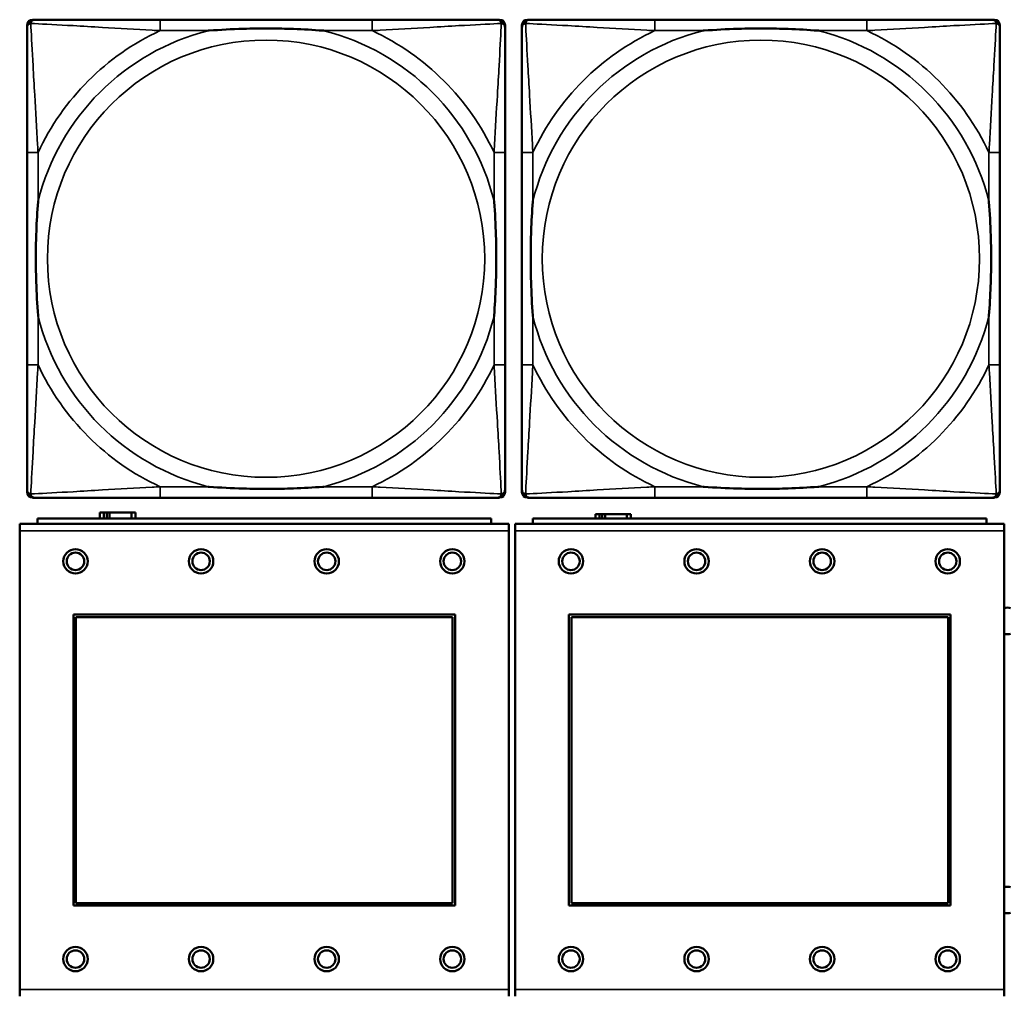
# Model space of a CAD drawing. Header units: inches. Extents: x 1.9 to 64.4, y 1.6 to 69.2.
# Tile 89 of 256: x 29.5 to 30.9, y 51.6 to 53. Entities that reach past the tile are written whole.
import ezdxf

# ---------------------------------------------------------------- set-up
doc = ezdxf.new("R2010")
doc.units = ezdxf.units.IN
doc.header["$MEASUREMENT"] = 0
doc.layers.add('Visible (ANSI)', color=7, linetype='Continuous', lineweight=50)
doc.layers.add('Visible Narrow (ANSI)', color=7, linetype='Continuous', lineweight=35)

msp = doc.modelspace()

# ---------------------------------------------------------------- linework, layer by layer
at = {"layer": 'Visible (ANSI)'}
for p, q in [((29.556, 53.026), (29.56, 53.026)), ((30.0427, 53.026), (29.7387, 53.026)), ((30.2214, 53.026), (30.2253, 53.026)), ((30.2652, 53.026), (30.2691, 53.026)), ((30.7518, 53.026), (30.4478, 53.026)), ((30.9305, 53.026), (30.9344, 53.026)), ((29.5482, 52.3489), (29.5482, 53.0181)), ((30.2332, 53.0181), (30.2332, 53.0142)), ((30.2573, 52.3489), (30.2573, 53.0181)), ((30.9423, 53.0181), (30.9423, 53.0142)), ((29.5482, 52.8355), (29.5482, 52.5315)), ((30.2332, 52.5315), (30.2332, 52.8355)), ((30.2573, 52.8355), (30.2573, 52.5315)), ((30.9423, 52.5315), (30.9423, 52.8355)), ((30.2332, 52.3528), (30.2332, 52.3489)), ((30.9423, 52.3528), (30.9423, 52.3489)), ((30.2253, 52.341), (29.556, 52.341)), ((29.7387, 52.341), (30.0427, 52.341)), ((30.9344, 52.341), (30.2652, 52.341)), ((30.4478, 52.341), (30.7518, 52.341)), ((30.2131, 52.3114), (29.5631, 52.3114)), ((29.5631, 52.3034), (29.5631, 52.3114)), ((29.6584, 52.3196), (29.6526, 52.3196)), ((29.6526, 52.3196), (29.6526, 52.3114)), ((29.6584, 52.3196), (29.6624, 52.3196)), ((29.6584, 52.3114), (29.6584, 52.3196)), ((29.6624, 52.3114), (29.6624, 52.3196)), ((29.6624, 52.3196), (29.6665, 52.3196)), ((29.6665, 52.3196), (29.6665, 52.3114)), ((29.6665, 52.3196), (29.6977, 52.3196)), ((29.6977, 52.3196), (29.6977, 52.3114)), ((29.7036, 52.3196), (29.6977, 52.3196)), ((29.7036, 52.3114), (29.7036, 52.3196)), ((30.2131, 52.3114), (30.2131, 52.3034)), ((30.9231, 52.3114), (30.2731, 52.3114)), ((30.2731, 52.3034), (30.2731, 52.3114)), ((30.3684, 52.3176), (30.3626, 52.3176)), ((30.3626, 52.3176), (30.3626, 52.3114)), ((30.3684, 52.3176), (30.3724, 52.3176)), ((30.3684, 52.3114), (30.3684, 52.3176)), ((30.3724, 52.3114), (30.3724, 52.3176)), ((30.3724, 52.3176), (30.3765, 52.3176)), ((30.3765, 52.3176), (30.3765, 52.3114)), ((30.3765, 52.3176), (30.4077, 52.3176)), ((30.4077, 52.3176), (30.4077, 52.3114)), ((30.4136, 52.3176), (30.4077, 52.3176)), ((30.4136, 52.3114), (30.4136, 52.3176)), ((30.9231, 52.3114), (30.9231, 52.3034)), ((30.2386, 52.3034), (29.5376, 52.3034)), ((29.5376, 52.2934), (29.5376, 52.3034)), ((29.5376, 52.2934), (29.5376, 51.6364)), ((30.2386, 52.3034), (30.2386, 52.2934)), ((30.2386, 51.6364), (30.2386, 52.2934)), ((30.9486, 52.3034), (30.2476, 52.3034)), ((30.2476, 52.2934), (30.2476, 52.3034)), ((30.2476, 52.2934), (30.2476, 51.6364)), ((30.9486, 52.3034), (30.9486, 52.2934)), ((30.9486, 51.6364), (30.9486, 52.2934)), ((29.6146, 51.7564), (29.6146, 52.1734)), ((29.6146, 52.1734), (30.1616, 52.1734)), ((29.6182, 52.1698), (30.158, 52.1698)), ((29.6182, 51.76), (29.6182, 52.1698)), ((30.158, 52.1698), (30.158, 51.76)), ((30.1616, 52.1734), (30.1616, 51.7564)), ((30.3246, 51.7564), (30.3246, 52.1734)), ((30.3246, 52.1734), (30.8716, 52.1734)), ((30.3282, 52.1698), (30.868, 52.1698)), ((30.3282, 51.76), (30.3282, 52.1698)), ((30.868, 52.1698), (30.868, 51.76)), ((30.8716, 52.1734), (30.8716, 51.7564)), ((30.1616, 51.7564), (29.6146, 51.7564)), ((30.158, 51.76), (29.6182, 51.76)), ((30.8716, 51.7564), (30.3246, 51.7564)), ((30.868, 51.76), (30.3282, 51.76)), ((29.5376, 51.6264), (29.5376, 51.6364)), ((30.2386, 51.6364), (30.2386, 51.6264)), ((30.2476, 51.6264), (30.2476, 51.6364)), ((30.9486, 51.6364), (30.9486, 51.6264))]:
    msp.add_line(p, q, dxfattribs=at)
for centre, radius in [((29.6176, 52.2498), 0.0175), ((29.7976, 52.2498), 0.0175), ((29.9776, 52.2498), 0.0175), ((30.1576, 52.2498), 0.0175), ((30.3276, 52.2498), 0.0175), ((30.5076, 52.2498), 0.0175), ((30.6876, 52.2498), 0.0175), ((30.8676, 52.2498), 0.0175), ((29.6176, 52.2498), 0.0125), ((29.7976, 52.2498), 0.0125), ((29.9776, 52.2498), 0.0125), ((30.1576, 52.2498), 0.0125), ((30.3276, 52.2498), 0.0125), ((30.5076, 52.2498), 0.0125), ((30.6876, 52.2498), 0.0125), ((30.8676, 52.2498), 0.0125), ((29.6176, 51.6798), 0.0175), ((29.6176, 51.6798), 0.0125), ((29.7976, 51.6798), 0.0175), ((29.7976, 51.6798), 0.0125), ((29.9776, 51.6798), 0.0175), ((29.9776, 51.6798), 0.0125), ((30.1576, 51.6798), 0.0175), ((30.1576, 51.6798), 0.0125), ((30.3276, 51.6798), 0.0175), ((30.3276, 51.6798), 0.0125), ((30.5076, 51.6798), 0.0175), ((30.5076, 51.6798), 0.0125), ((30.6876, 51.6798), 0.0175), ((30.6876, 51.6798), 0.0125), ((30.8676, 51.6798), 0.0175), ((30.8676, 51.6798), 0.0125)]:
    msp.add_circle(centre, radius, dxfattribs=at)
for centre, radius, start, end in [((29.556, 53.0181), 0.00787, 90, 180), ((29.56, 53.0142), 0.0118, 90, 180), ((30.2214, 53.0142), 0.0118, 0, 90), ((30.2253, 53.0181), 0.00787, 0, 90), ((30.2652, 53.0181), 0.00787, 90, 180), ((30.2691, 53.0142), 0.0118, 90, 180), ((30.9305, 53.0142), 0.0118, 0, 90), ((30.9344, 53.0181), 0.00787, 0, 90), ((29.56, 52.3528), 0.0118, 180, 270), ((29.556, 52.3489), 0.00787, 180, 270), ((30.2214, 52.3528), 0.0118, 270, 360), ((30.2253, 52.3489), 0.00787, 270, 0), ((30.2691, 52.3528), 0.0118, 180, 270), ((30.2652, 52.3489), 0.00787, 180, 270), ((30.9305, 52.3528), 0.0118, 270, 360), ((30.9344, 52.3489), 0.00787, 270, 0), ((30.9533, 52.1644), 0.019, 76.7339, 104.1352), ((30.9533, 52.1644), 0.019, 255.8648, 283.2661), ((30.9533, 51.7644), 0.019, 76.7339, 104.1352), ((30.9533, 51.7644), 0.019, 255.8648, 283.2661)]:
    msp.add_arc(centre, radius, start, end, dxfattribs=at)
for points, knots in [([(29.7387, 53.026), (29.7352, 53.026), (29.7316, 53.026), (29.728, 53.026), (29.6948, 53.026), (29.6611, 53.026), (29.6302, 53.026), (29.6033, 53.026), (29.5777, 53.026), (29.5643, 53.026), (29.5627, 53.026), (29.5612, 53.026), (29.56, 53.026)], [0, 0, 0, 0, 0.0272471, 0.0272471, 0.0272471, 0.2790553, 0.2790553, 0.2790553, 0.4988354, 0.4988354, 0.4988354, 0.5252205, 0.5252205, 0.5252205, 0.5252205]), ([(30.2214, 53.026), (30.2065, 53.026), (30.1649, 53.026), (30.1243, 53.026), (30.0977, 53.026), (30.0699, 53.026), (30.0427, 53.026)], [-0.5252205, -0.5252205, -0.5252205, -0.5252205, -0.20743, -0.20743, -0.20743, 0, 0, 0, 0]), ([(30.4478, 53.026), (30.4443, 53.026), (30.4407, 53.026), (30.4371, 53.026), (30.4039, 53.026), (30.3702, 53.026), (30.3393, 53.026), (30.3124, 53.026), (30.2868, 53.026), (30.2734, 53.026), (30.2718, 53.026), (30.2703, 53.026), (30.2691, 53.026)], [0, 0, 0, 0, 0.0272471, 0.0272471, 0.0272471, 0.2790553, 0.2790553, 0.2790553, 0.4988354, 0.4988354, 0.4988354, 0.5252205, 0.5252205, 0.5252205, 0.5252205]), ([(30.9305, 53.026), (30.9156, 53.026), (30.874, 53.026), (30.8334, 53.026), (30.8068, 53.026), (30.779, 53.026), (30.7518, 53.026)], [-0.5252205, -0.5252205, -0.5252205, -0.5252205, -0.20743, -0.20743, -0.20743, 0, 0, 0, 0]), ([(29.5482, 53.0142), (29.5482, 52.9993), (29.5482, 52.9577), (29.5482, 52.9171), (29.5482, 52.8905), (29.5482, 52.8627), (29.5482, 52.8355)], [-0.5252205, -0.5252205, -0.5252205, -0.5252205, -0.20743, -0.20743, -0.20743, 0, 0, 0, 0]), ([(29.8079, 53.0103), (29.8084, 53.0103), (29.8088, 53.0103), (29.8253, 53.0116), (29.8414, 53.0124), (29.8643, 53.0131), (29.871, 53.0133), (29.8802, 53.0134), (29.8827, 53.0134), (29.8868, 53.0134), (29.8884, 53.0134), (29.8915, 53.0134), (29.893, 53.0134), (29.8966, 53.0134), (29.8986, 53.0134), (29.9048, 53.0134), (29.909, 53.0133), (29.9187, 53.0131), (29.9243, 53.0129), (29.944, 53.0122), (29.9581, 53.0114), (29.9726, 53.0103), (29.973, 53.0103), (29.9734, 53.0103)], [-0.416114, -0.416114, -0.416114, -0.416114, -0.4127691, -0.4127691, -0.2896446, -0.2896446, -0.2388934, -0.2388934, -0.2201881, -0.2201881, -0.2080204, -0.2080204, -0.196499, -0.196499, -0.1809939, -0.1809939, -0.149741, -0.149741, -0.1073162, -0.1073162, 0, 0, 0.0033356, 0.0033356, 0.0033356, 0.0033356]), ([(30.2332, 52.8355), (30.2332, 52.839), (30.2332, 52.8426), (30.2332, 52.8462), (30.2332, 52.8794), (30.2332, 52.9131), (30.2332, 52.944), (30.2332, 52.9709), (30.2332, 52.9965), (30.2332, 53.0099), (30.2332, 53.0115), (30.2332, 53.013), (30.2332, 53.0142)], [0, 0, 0, 0, 0.0272471, 0.0272471, 0.0272471, 0.2790553, 0.2790553, 0.2790553, 0.4988354, 0.4988354, 0.4988354, 0.5252205, 0.5252205, 0.5252205, 0.5252205]), ([(30.2573, 53.0142), (30.2573, 52.9993), (30.2573, 52.9577), (30.2573, 52.9171), (30.2573, 52.8905), (30.2573, 52.8627), (30.2573, 52.8355)], [-0.5252205, -0.5252205, -0.5252205, -0.5252205, -0.20743, -0.20743, -0.20743, 0, 0, 0, 0]), ([(30.5171, 53.0103), (30.5175, 53.0103), (30.5179, 53.0103), (30.5344, 53.0116), (30.5505, 53.0124), (30.5735, 53.0131), (30.5802, 53.0133), (30.5893, 53.0134), (30.5918, 53.0134), (30.5959, 53.0134), (30.5975, 53.0134), (30.6006, 53.0134), (30.6021, 53.0134), (30.6057, 53.0134), (30.6078, 53.0134), (30.6139, 53.0134), (30.6181, 53.0133), (30.6278, 53.0131), (30.6334, 53.0129), (30.6532, 53.0122), (30.6672, 53.0114), (30.6817, 53.0103), (30.6821, 53.0103), (30.6826, 53.0103)], [-0.416114, -0.416114, -0.416114, -0.416114, -0.4127691, -0.4127691, -0.2896446, -0.2896446, -0.2388934, -0.2388934, -0.2201881, -0.2201881, -0.2080204, -0.2080204, -0.196499, -0.196499, -0.1809939, -0.1809939, -0.149741, -0.149741, -0.1073162, -0.1073162, 0, 0, 0.0033356, 0.0033356, 0.0033356, 0.0033356]), ([(30.9423, 52.8355), (30.9423, 52.839), (30.9423, 52.8426), (30.9423, 52.8462), (30.9423, 52.8794), (30.9423, 52.9131), (30.9423, 52.944), (30.9423, 52.9709), (30.9423, 52.9965), (30.9423, 53.0099), (30.9423, 53.0115), (30.9423, 53.013), (30.9423, 53.0142)], [0, 0, 0, 0, 0.0272471, 0.0272471, 0.0272471, 0.2790553, 0.2790553, 0.2790553, 0.4988354, 0.4988354, 0.4988354, 0.5252205, 0.5252205, 0.5252205, 0.5252205]), ([(29.5639, 52.6008), (29.5639, 52.6012), (29.5639, 52.6016), (29.5626, 52.6181), (29.5618, 52.6342), (29.5611, 52.6571), (29.5609, 52.6638), (29.5608, 52.673), (29.5608, 52.6755), (29.5608, 52.6796), (29.5608, 52.6812), (29.5608, 52.6843), (29.5608, 52.6858), (29.5608, 52.6894), (29.5608, 52.6915), (29.5608, 52.6976), (29.5609, 52.7018), (29.5611, 52.7115), (29.5613, 52.7171), (29.562, 52.7369), (29.5628, 52.7509), (29.5639, 52.7654), (29.5639, 52.7658), (29.5639, 52.7662)], [-0.416114, -0.416114, -0.416114, -0.416114, -0.4127691, -0.4127691, -0.2896446, -0.2896446, -0.2388934, -0.2388934, -0.2201881, -0.2201881, -0.2080204, -0.2080204, -0.196499, -0.196499, -0.1809939, -0.1809939, -0.149741, -0.149741, -0.1073162, -0.1073162, 0, 0, 0.0033356, 0.0033356, 0.0033356, 0.0033356]), ([(30.2175, 52.7662), (30.2175, 52.7658), (30.2175, 52.7654), (30.2188, 52.7489), (30.2196, 52.7328), (30.2203, 52.7099), (30.2205, 52.7032), (30.2206, 52.694), (30.2206, 52.6915), (30.2206, 52.6874), (30.2206, 52.6858), (30.2206, 52.6827), (30.2206, 52.6812), (30.2206, 52.6776), (30.2206, 52.6756), (30.2206, 52.6694), (30.2205, 52.6652), (30.2203, 52.6555), (30.2201, 52.6499), (30.2194, 52.6302), (30.2186, 52.6161), (30.2175, 52.6016), (30.2175, 52.6012), (30.2175, 52.6008)], [-0.416114, -0.416114, -0.416114, -0.416114, -0.4127691, -0.4127691, -0.2896446, -0.2896446, -0.2388934, -0.2388934, -0.2201881, -0.2201881, -0.2080204, -0.2080204, -0.196499, -0.196499, -0.1809939, -0.1809939, -0.149741, -0.149741, -0.1073162, -0.1073162, 0, 0, 0.0033356, 0.0033356, 0.0033356, 0.0033356]), ([(30.273, 52.6008), (30.273, 52.6012), (30.273, 52.6016), (30.2717, 52.6181), (30.2709, 52.6342), (30.2702, 52.6571), (30.27, 52.6638), (30.2699, 52.673), (30.2699, 52.6755), (30.2699, 52.6796), (30.2699, 52.6812), (30.2699, 52.6843), (30.2699, 52.6858), (30.2699, 52.6894), (30.2699, 52.6915), (30.2699, 52.6976), (30.27, 52.7018), (30.2702, 52.7115), (30.2704, 52.7171), (30.2711, 52.7369), (30.2719, 52.7509), (30.273, 52.7654), (30.273, 52.7658), (30.273, 52.7662)], [-0.416114, -0.416114, -0.416114, -0.416114, -0.4127691, -0.4127691, -0.2896446, -0.2896446, -0.2388934, -0.2388934, -0.2201881, -0.2201881, -0.2080204, -0.2080204, -0.196499, -0.196499, -0.1809939, -0.1809939, -0.149741, -0.149741, -0.1073162, -0.1073162, 0, 0, 0.0033356, 0.0033356, 0.0033356, 0.0033356]), ([(30.9266, 52.7662), (30.9266, 52.7658), (30.9266, 52.7654), (30.9279, 52.7489), (30.9287, 52.7328), (30.9295, 52.7099), (30.9296, 52.7032), (30.9297, 52.694), (30.9297, 52.6915), (30.9297, 52.6874), (30.9298, 52.6858), (30.9298, 52.6827), (30.9298, 52.6812), (30.9297, 52.6776), (30.9297, 52.6756), (30.9297, 52.6694), (30.9296, 52.6652), (30.9294, 52.6555), (30.9292, 52.6499), (30.9285, 52.6302), (30.9277, 52.6161), (30.9266, 52.6016), (30.9266, 52.6012), (30.9266, 52.6008)], [-0.416114, -0.416114, -0.416114, -0.416114, -0.4127691, -0.4127691, -0.2896446, -0.2896446, -0.2388934, -0.2388934, -0.2201881, -0.2201881, -0.2080204, -0.2080204, -0.196499, -0.196499, -0.1809939, -0.1809939, -0.149741, -0.149741, -0.1073162, -0.1073162, 0, 0, 0.0033356, 0.0033356, 0.0033356, 0.0033356]), ([(29.5482, 52.5315), (29.5482, 52.5043), (29.5482, 52.4765), (29.5482, 52.4499), (29.5482, 52.4093), (29.5482, 52.3677), (29.5482, 52.3528)], [3.9382945, 3.9382945, 3.9382945, 3.9382945, 4.1457245, 4.1457245, 4.1457245, 4.463515, 4.463515, 4.463515, 4.463515]), ([(30.2332, 52.3528), (30.2332, 52.3677), (30.2332, 52.4093), (30.2332, 52.4499), (30.2332, 52.4765), (30.2332, 52.5043), (30.2332, 52.5315)], [-0.5252205, -0.5252205, -0.5252205, -0.5252205, -0.20743, -0.20743, -0.20743, 0, 0, 0, 0]), ([(30.2573, 52.5315), (30.2573, 52.5043), (30.2573, 52.4765), (30.2573, 52.4499), (30.2573, 52.4093), (30.2573, 52.3677), (30.2573, 52.3528)], [3.9382945, 3.9382945, 3.9382945, 3.9382945, 4.1457245, 4.1457245, 4.1457245, 4.463515, 4.463515, 4.463515, 4.463515]), ([(30.9423, 52.3528), (30.9423, 52.3677), (30.9423, 52.4093), (30.9423, 52.4499), (30.9423, 52.4765), (30.9423, 52.5043), (30.9423, 52.5315)], [-0.5252205, -0.5252205, -0.5252205, -0.5252205, -0.20743, -0.20743, -0.20743, 0, 0, 0, 0]), ([(29.9734, 52.3567), (29.973, 52.3567), (29.9726, 52.3567), (29.9581, 52.3556), (29.944, 52.3548), (29.9243, 52.3541), (29.9187, 52.3539), (29.909, 52.3537), (29.9048, 52.3536), (29.8986, 52.3536), (29.8966, 52.3536), (29.893, 52.3536), (29.8915, 52.3536), (29.8884, 52.3536), (29.8868, 52.3536), (29.8827, 52.3536), (29.8802, 52.3536), (29.871, 52.3537), (29.8643, 52.3539), (29.8414, 52.3546), (29.8253, 52.3554), (29.8088, 52.3567), (29.8084, 52.3567), (29.8079, 52.3567)], [-0.4149464, -0.4149464, -0.4149464, -0.4149464, -0.41162, -0.41162, -0.3046026, -0.3046026, -0.2622958, -0.2622958, -0.23113, -0.23113, -0.215668, -0.215668, -0.2041787, -0.2041787, -0.1920448, -0.1920448, -0.1733916, -0.1733916, -0.1227817, -0.1227817, 0, 0, 0.0033356, 0.0033356, 0.0033356, 0.0033356]), ([(30.6826, 52.3567), (30.6821, 52.3567), (30.6817, 52.3567), (30.6672, 52.3556), (30.6532, 52.3548), (30.6334, 52.3541), (30.6278, 52.3539), (30.6181, 52.3537), (30.6139, 52.3536), (30.6078, 52.3536), (30.6057, 52.3536), (30.6021, 52.3536), (30.6006, 52.3536), (30.5975, 52.3536), (30.5959, 52.3536), (30.5918, 52.3536), (30.5893, 52.3536), (30.5802, 52.3537), (30.5735, 52.3539), (30.5505, 52.3546), (30.5344, 52.3554), (30.5179, 52.3567), (30.5175, 52.3567), (30.5171, 52.3567)], [-0.4149464, -0.4149464, -0.4149464, -0.4149464, -0.41162, -0.41162, -0.3046026, -0.3046026, -0.2622958, -0.2622958, -0.23113, -0.23113, -0.215668, -0.215668, -0.2041787, -0.2041787, -0.1920448, -0.1920448, -0.1733916, -0.1733916, -0.1227817, -0.1227817, 0, 0, 0.0033356, 0.0033356, 0.0033356, 0.0033356]), ([(29.56, 52.341), (29.5749, 52.341), (29.6165, 52.341), (29.6571, 52.341), (29.6837, 52.341), (29.7115, 52.341), (29.7387, 52.341)], [-0.5252205, -0.5252205, -0.5252205, -0.5252205, -0.20743, -0.20743, -0.20743, 0, 0, 0, 0]), ([(30.0427, 52.341), (30.0699, 52.341), (30.0977, 52.341), (30.1243, 52.341), (30.1649, 52.341), (30.2065, 52.341), (30.2214, 52.341)], [3.9382945, 3.9382945, 3.9382945, 3.9382945, 4.1457245, 4.1457245, 4.1457245, 4.463515, 4.463515, 4.463515, 4.463515]), ([(30.2691, 52.341), (30.284, 52.341), (30.3256, 52.341), (30.3662, 52.341), (30.3928, 52.341), (30.4206, 52.341), (30.4478, 52.341)], [-0.5252205, -0.5252205, -0.5252205, -0.5252205, -0.20743, -0.20743, -0.20743, 0, 0, 0, 0]), ([(30.7518, 52.341), (30.779, 52.341), (30.8068, 52.341), (30.8334, 52.341), (30.874, 52.341), (30.9156, 52.341), (30.9305, 52.341)], [3.9382945, 3.9382945, 3.9382945, 3.9382945, 4.1457245, 4.1457245, 4.1457245, 4.463515, 4.463515, 4.463515, 4.463515])]:
    msp.add_open_spline(points, degree=3, knots=knots, dxfattribs=at)
at = {"layer": 'Visible Narrow (ANSI)'}
for p, q in [((29.7387, 53.026), (29.7387, 53.0103)), ((30.0427, 53.026), (30.0427, 53.0103)), ((30.4478, 53.026), (30.4478, 53.0103)), ((30.7518, 53.026), (30.7518, 53.0103)), ((29.7387, 53.0103), (29.8079, 53.0103)), ((29.9734, 53.0103), (30.0427, 53.0103)), ((30.4478, 53.0103), (30.5171, 53.0103)), ((30.6826, 53.0103), (30.7518, 53.0103)), ((29.5639, 52.8355), (29.5482, 52.8355)), ((29.5639, 52.7662), (29.5639, 52.8355)), ((30.2332, 52.8355), (30.2175, 52.8355)), ((30.2175, 52.8355), (30.2175, 52.7662)), ((30.273, 52.8355), (30.2573, 52.8355)), ((30.273, 52.7662), (30.273, 52.8355)), ((30.9423, 52.8355), (30.9266, 52.8355)), ((30.9266, 52.8355), (30.9266, 52.7662)), ((29.5639, 52.5315), (29.5639, 52.6008)), ((30.2175, 52.6008), (30.2175, 52.5315)), ((30.273, 52.5315), (30.273, 52.6008)), ((30.9266, 52.6008), (30.9266, 52.5315)), ((29.5639, 52.5315), (29.5482, 52.5315)), ((30.2332, 52.5315), (30.2175, 52.5315)), ((30.273, 52.5315), (30.2573, 52.5315)), ((30.9423, 52.5315), (30.9266, 52.5315)), ((29.7387, 52.3567), (29.7387, 52.341)), ((29.8079, 52.3567), (29.7387, 52.3567)), ((30.0427, 52.3567), (29.9734, 52.3567)), ((30.0427, 52.3567), (30.0427, 52.341)), ((30.4478, 52.3567), (30.4478, 52.341)), ((30.5171, 52.3567), (30.4478, 52.3567)), ((30.7518, 52.3567), (30.6826, 52.3567)), ((30.7518, 52.3567), (30.7518, 52.341)), ((29.5376, 52.2934), (30.2386, 52.2934)), ((30.2476, 52.2934), (30.9486, 52.2934)), ((30.2386, 51.6364), (29.5376, 51.6364)), ((30.9486, 51.6364), (30.2476, 51.6364))]:
    msp.add_line(p, q, dxfattribs=at)
for centre in [(29.8907, 52.6835), (30.5998, 52.6835)]:
    msp.add_circle(centre, 0.3133, dxfattribs=at)
for centre, radius, start, end in [((29.8907, 52.6835), 0.3371, 104.2103, 165.7897), ((29.8907, 52.6835), 0.3604, 114.9407, 155.0593), ((29.8907, 52.6835), 0.3371, 14.2103, 75.7897), ((29.8907, 52.6835), 0.3604, 24.9407, 65.0593), ((30.5998, 52.6835), 0.3371, 104.2103, 165.7897), ((30.5998, 52.6835), 0.3604, 114.9407, 155.0593), ((30.5998, 52.6835), 0.3371, 14.2103, 75.7897), ((30.5998, 52.6835), 0.3604, 24.9407, 65.0593), ((29.8907, 52.6835), 0.3371, 194.2103, 255.7897), ((29.8907, 52.6835), 0.3371, 284.2103, 345.7897), ((30.5998, 52.6835), 0.3371, 194.2103, 255.7897), ((30.5998, 52.6835), 0.3371, 284.2103, 345.7897), ((29.8907, 52.6835), 0.3604, 204.9407, 245.0593), ((29.8907, 52.6835), 0.3604, 294.9407, 335.0593), ((30.5998, 52.6835), 0.3604, 204.9407, 245.0593), ((30.5998, 52.6835), 0.3604, 294.9407, 335.0593)]:
    msp.add_arc(centre, radius, start, end, dxfattribs=at)
for points, knots in [([(29.5535, 53.0207), (29.5536, 53.0213), (29.5539, 53.0219), (29.5544, 53.0229), (29.5547, 53.0234), (29.5553, 53.0241), (29.5556, 53.0244), (29.556, 53.0247), (29.5561, 53.0248), (29.5565, 53.0251), (29.5567, 53.0252), (29.5574, 53.0255), (29.5578, 53.0257), (29.5588, 53.0259), (29.5594, 53.026), (29.56, 53.026)], [-0.00012419, -0.00012419, -0.00012419, -0.00012419, 0.00449537, 0.00449537, 0.00977487, 0.00977487, 0.01307456, 0.01307456, 0.0147244, 0.0147244, 0.01736415, 0.01736415, 0.02158775, 0.02158775, 0.02627331, 0.02627331, 0.02627331, 0.02627331]), ([(30.2214, 53.026), (30.222, 53.026), (30.2226, 53.0259), (30.2236, 53.0257), (30.224, 53.0255), (30.2246, 53.0252), (30.2249, 53.0251), (30.2253, 53.0248), (30.2254, 53.0247), (30.2258, 53.0244), (30.2261, 53.0241), (30.2267, 53.0234), (30.227, 53.0229), (30.2275, 53.0219), (30.2278, 53.0213), (30.2279, 53.0207)], [-0.02627331, -0.02627331, -0.02627331, -0.02627331, -0.02158775, -0.02158775, -0.01736415, -0.01736415, -0.0147244, -0.0147244, -0.01307456, -0.01307456, -0.00977487, -0.00977487, -0.00449537, -0.00449537, 0.00012419, 0.00012419, 0.00012419, 0.00012419]), ([(30.2626, 53.0207), (30.2628, 53.0213), (30.263, 53.0219), (30.2635, 53.0229), (30.2638, 53.0234), (30.2644, 53.0241), (30.2647, 53.0244), (30.2651, 53.0247), (30.2652, 53.0248), (30.2656, 53.0251), (30.2659, 53.0252), (30.2665, 53.0255), (30.2669, 53.0257), (30.2679, 53.0259), (30.2685, 53.026), (30.2691, 53.026)], [-0.00012419, -0.00012419, -0.00012419, -0.00012419, 0.00449537, 0.00449537, 0.00977487, 0.00977487, 0.01307456, 0.01307456, 0.0147244, 0.0147244, 0.01736415, 0.01736415, 0.02158775, 0.02158775, 0.02627331, 0.02627331, 0.02627331, 0.02627331]), ([(30.9305, 53.026), (30.9311, 53.026), (30.9317, 53.0259), (30.9327, 53.0257), (30.9331, 53.0255), (30.9338, 53.0252), (30.934, 53.0251), (30.9344, 53.0248), (30.9345, 53.0247), (30.9349, 53.0244), (30.9352, 53.0241), (30.9358, 53.0234), (30.9361, 53.0229), (30.9366, 53.0219), (30.9369, 53.0213), (30.937, 53.0207)], [-0.02627331, -0.02627331, -0.02627331, -0.02627331, -0.02158775, -0.02158775, -0.01736415, -0.01736415, -0.0147244, -0.0147244, -0.01307456, -0.01307456, -0.00977487, -0.00977487, -0.00449537, -0.00449537, 0.00012419, 0.00012419, 0.00012419, 0.00012419]), ([(29.5482, 53.0142), (29.5482, 53.0148), (29.5483, 53.0154), (29.5485, 53.0164), (29.5487, 53.0168), (29.549, 53.0175), (29.5491, 53.0177), (29.5494, 53.0181), (29.5495, 53.0182), (29.5498, 53.0186), (29.5501, 53.0189), (29.5508, 53.0195), (29.5513, 53.0198), (29.5523, 53.0203), (29.5529, 53.0206), (29.5535, 53.0207)], [-0.02627331, -0.02627331, -0.02627331, -0.02627331, -0.02158775, -0.02158775, -0.01736415, -0.01736415, -0.0147244, -0.0147244, -0.01307456, -0.01307456, -0.00977487, -0.00977487, -0.00449537, -0.00449537, 0.00012419, 0.00012419, 0.00012419, 0.00012419]), ([(29.5639, 52.8355), (29.5637, 52.8392), (29.5635, 52.843), (29.562, 52.8703), (29.5606, 52.8945), (29.5584, 52.9324), (29.5575, 52.9464), (29.5555, 52.9816), (29.5545, 53.0018), (29.5536, 53.0172), (29.5536, 53.019), (29.5535, 53.0207)], [0, 0, 0, 0, 0.0278591, 0.0278591, 0.201273, 0.201273, 0.3066357, 0.3066357, 0.475216, 0.475216, 0.5007189, 0.5007189, 0.5007189, 0.5007189]), ([(29.5535, 53.0207), (29.5552, 53.0206), (29.557, 53.0205), (29.5724, 53.0197), (29.5925, 53.0187), (29.6278, 53.0167), (29.6418, 53.0158), (29.6797, 53.0136), (29.7039, 53.0122), (29.7312, 53.0107), (29.735, 53.0105), (29.7387, 53.0103)], [-0.5007189, -0.5007189, -0.5007189, -0.5007189, -0.475216, -0.475216, -0.3066357, -0.3066357, -0.201273, -0.201273, -0.0278591, -0.0278591, 0, 0, 0, 0]), ([(30.0427, 53.0103), (30.0464, 53.0105), (30.0502, 53.0107), (30.0775, 53.0122), (30.1017, 53.0136), (30.1396, 53.0158), (30.1536, 53.0167), (30.1888, 53.0187), (30.209, 53.0197), (30.2244, 53.0205), (30.2262, 53.0206), (30.2279, 53.0207)], [0, 0, 0, 0, 0.0278591, 0.0278591, 0.201273, 0.201273, 0.3066357, 0.3066357, 0.475216, 0.475216, 0.5007189, 0.5007189, 0.5007189, 0.5007189]), ([(30.2279, 53.0207), (30.2278, 53.019), (30.2277, 53.0172), (30.2269, 53.0018), (30.2258, 52.9816), (30.2239, 52.9464), (30.223, 52.9324), (30.2208, 52.8945), (30.2194, 52.8703), (30.2179, 52.843), (30.2177, 52.8392), (30.2175, 52.8355)], [-0.5007189, -0.5007189, -0.5007189, -0.5007189, -0.475216, -0.475216, -0.3066357, -0.3066357, -0.201273, -0.201273, -0.0278591, -0.0278591, 0, 0, 0, 0]), ([(30.2279, 53.0207), (30.2285, 53.0206), (30.2291, 53.0203), (30.2301, 53.0198), (30.2306, 53.0195), (30.2313, 53.0189), (30.2316, 53.0186), (30.2319, 53.0182), (30.232, 53.0181), (30.2323, 53.0177), (30.2324, 53.0175), (30.2327, 53.0168), (30.2329, 53.0164), (30.2331, 53.0154), (30.2332, 53.0148), (30.2332, 53.0142)], [-0.00012419, -0.00012419, -0.00012419, -0.00012419, 0.00449537, 0.00449537, 0.00977487, 0.00977487, 0.01307456, 0.01307456, 0.0147244, 0.0147244, 0.01736415, 0.01736415, 0.02158775, 0.02158775, 0.02627331, 0.02627331, 0.02627331, 0.02627331]), ([(30.2573, 53.0142), (30.2573, 53.0148), (30.2574, 53.0154), (30.2576, 53.0164), (30.2578, 53.0168), (30.2581, 53.0175), (30.2582, 53.0177), (30.2585, 53.0181), (30.2586, 53.0182), (30.2589, 53.0186), (30.2592, 53.0189), (30.2599, 53.0195), (30.2604, 53.0198), (30.2615, 53.0203), (30.262, 53.0206), (30.2626, 53.0207)], [-0.02627331, -0.02627331, -0.02627331, -0.02627331, -0.02158775, -0.02158775, -0.01736415, -0.01736415, -0.0147244, -0.0147244, -0.01307456, -0.01307456, -0.00977487, -0.00977487, -0.00449537, -0.00449537, 0.00012419, 0.00012419, 0.00012419, 0.00012419]), ([(30.273, 52.8355), (30.2728, 52.8392), (30.2726, 52.843), (30.2711, 52.8703), (30.2697, 52.8945), (30.2675, 52.9324), (30.2667, 52.9464), (30.2647, 52.9816), (30.2636, 53.0018), (30.2628, 53.0172), (30.2627, 53.019), (30.2626, 53.0207)], [0, 0, 0, 0, 0.0278591, 0.0278591, 0.201273, 0.201273, 0.3066357, 0.3066357, 0.475216, 0.475216, 0.5007189, 0.5007189, 0.5007189, 0.5007189]), ([(30.2626, 53.0207), (30.2643, 53.0206), (30.2661, 53.0205), (30.2815, 53.0197), (30.3017, 53.0187), (30.3369, 53.0167), (30.3509, 53.0158), (30.3888, 53.0136), (30.413, 53.0122), (30.4403, 53.0107), (30.4441, 53.0105), (30.4478, 53.0103)], [-0.5007189, -0.5007189, -0.5007189, -0.5007189, -0.475216, -0.475216, -0.3066357, -0.3066357, -0.201273, -0.201273, -0.0278591, -0.0278591, 0, 0, 0, 0]), ([(30.7518, 53.0103), (30.7555, 53.0105), (30.7593, 53.0107), (30.7866, 53.0122), (30.8108, 53.0136), (30.8487, 53.0158), (30.8627, 53.0167), (30.898, 53.0187), (30.9181, 53.0197), (30.9335, 53.0205), (30.9353, 53.0206), (30.937, 53.0207)], [0, 0, 0, 0, 0.0278591, 0.0278591, 0.201273, 0.201273, 0.3066357, 0.3066357, 0.475216, 0.475216, 0.5007189, 0.5007189, 0.5007189, 0.5007189]), ([(30.937, 53.0207), (30.937, 53.019), (30.9369, 53.0172), (30.936, 53.0018), (30.935, 52.9816), (30.933, 52.9464), (30.9321, 52.9324), (30.9299, 52.8945), (30.9285, 52.8703), (30.927, 52.843), (30.9268, 52.8392), (30.9266, 52.8355)], [-0.5007189, -0.5007189, -0.5007189, -0.5007189, -0.475216, -0.475216, -0.3066357, -0.3066357, -0.201273, -0.201273, -0.0278591, -0.0278591, 0, 0, 0, 0]), ([(30.937, 53.0207), (30.9376, 53.0206), (30.9382, 53.0203), (30.9392, 53.0198), (30.9397, 53.0195), (30.9404, 53.0189), (30.9407, 53.0186), (30.941, 53.0182), (30.9411, 53.0181), (30.9414, 53.0177), (30.9415, 53.0175), (30.9418, 53.0168), (30.942, 53.0164), (30.9423, 53.0154), (30.9423, 53.0148), (30.9423, 53.0142)], [-0.00012419, -0.00012419, -0.00012419, -0.00012419, 0.00449537, 0.00449537, 0.00977487, 0.00977487, 0.01307456, 0.01307456, 0.0147244, 0.0147244, 0.01736415, 0.01736415, 0.02158775, 0.02158775, 0.02627331, 0.02627331, 0.02627331, 0.02627331]), ([(29.5535, 52.3463), (29.5536, 52.348), (29.5536, 52.3498), (29.5545, 52.3652), (29.5555, 52.3854), (29.5575, 52.4206), (29.5584, 52.4346), (29.5606, 52.4725), (29.562, 52.4967), (29.5635, 52.524), (29.5637, 52.5278), (29.5639, 52.5315)], [-4.4390134, -4.4390134, -4.4390134, -4.4390134, -4.4135105, -4.4135105, -4.2449302, -4.2449302, -4.1395675, -4.1395675, -3.9661536, -3.9661536, -3.9382945, -3.9382945, -3.9382945, -3.9382945]), ([(30.2175, 52.5315), (30.2177, 52.5278), (30.2179, 52.524), (30.2194, 52.4967), (30.2208, 52.4725), (30.223, 52.4346), (30.2239, 52.4206), (30.2258, 52.3854), (30.2269, 52.3652), (30.2277, 52.3498), (30.2278, 52.348), (30.2279, 52.3463)], [0, 0, 0, 0, 0.0278591, 0.0278591, 0.201273, 0.201273, 0.3066357, 0.3066357, 0.475216, 0.475216, 0.5007189, 0.5007189, 0.5007189, 0.5007189]), ([(30.2626, 52.3463), (30.2627, 52.348), (30.2628, 52.3498), (30.2636, 52.3652), (30.2647, 52.3854), (30.2667, 52.4206), (30.2675, 52.4346), (30.2697, 52.4725), (30.2711, 52.4967), (30.2726, 52.524), (30.2728, 52.5278), (30.273, 52.5315)], [-4.4390134, -4.4390134, -4.4390134, -4.4390134, -4.4135105, -4.4135105, -4.2449302, -4.2449302, -4.1395675, -4.1395675, -3.9661536, -3.9661536, -3.9382945, -3.9382945, -3.9382945, -3.9382945]), ([(30.9266, 52.5315), (30.9268, 52.5278), (30.927, 52.524), (30.9285, 52.4967), (30.9299, 52.4725), (30.9321, 52.4346), (30.933, 52.4206), (30.935, 52.3854), (30.936, 52.3652), (30.9369, 52.3498), (30.937, 52.348), (30.937, 52.3463)], [0, 0, 0, 0, 0.0278591, 0.0278591, 0.201273, 0.201273, 0.3066357, 0.3066357, 0.475216, 0.475216, 0.5007189, 0.5007189, 0.5007189, 0.5007189]), ([(29.5535, 52.3463), (29.5529, 52.3464), (29.5523, 52.3467), (29.5513, 52.3472), (29.5508, 52.3475), (29.5501, 52.3481), (29.5498, 52.3484), (29.5495, 52.3488), (29.5494, 52.3489), (29.5491, 52.3493), (29.549, 52.3495), (29.5487, 52.3502), (29.5485, 52.3506), (29.5483, 52.3516), (29.5482, 52.3522), (29.5482, 52.3528)], [-0.00012419, -0.00012419, -0.00012419, -0.00012419, 0.00449537, 0.00449537, 0.00977487, 0.00977487, 0.01307456, 0.01307456, 0.0147244, 0.0147244, 0.01736415, 0.01736415, 0.02158775, 0.02158775, 0.02627331, 0.02627331, 0.02627331, 0.02627331]), ([(29.7387, 52.3567), (29.735, 52.3565), (29.7312, 52.3563), (29.7039, 52.3548), (29.6797, 52.3534), (29.6418, 52.3512), (29.6278, 52.3503), (29.5925, 52.3484), (29.5724, 52.3473), (29.557, 52.3465), (29.5552, 52.3464), (29.5535, 52.3463)], [0, 0, 0, 0, 0.0278591, 0.0278591, 0.201273, 0.201273, 0.3066357, 0.3066357, 0.475216, 0.475216, 0.5007189, 0.5007189, 0.5007189, 0.5007189]), ([(30.2279, 52.3463), (30.2262, 52.3464), (30.2244, 52.3465), (30.209, 52.3473), (30.1888, 52.3484), (30.1536, 52.3503), (30.1396, 52.3512), (30.1017, 52.3534), (30.0775, 52.3548), (30.0502, 52.3563), (30.0464, 52.3565), (30.0427, 52.3567)], [-4.4390134, -4.4390134, -4.4390134, -4.4390134, -4.4135105, -4.4135105, -4.2449302, -4.2449302, -4.1395675, -4.1395675, -3.9661536, -3.9661536, -3.9382945, -3.9382945, -3.9382945, -3.9382945]), ([(30.2332, 52.3528), (30.2332, 52.3522), (30.2331, 52.3516), (30.2329, 52.3506), (30.2327, 52.3502), (30.2324, 52.3495), (30.2323, 52.3493), (30.232, 52.3489), (30.2319, 52.3488), (30.2316, 52.3484), (30.2313, 52.3481), (30.2306, 52.3475), (30.2301, 52.3472), (30.2291, 52.3467), (30.2285, 52.3464), (30.2279, 52.3463)], [-0.02627331, -0.02627331, -0.02627331, -0.02627331, -0.02158775, -0.02158775, -0.01736415, -0.01736415, -0.0147244, -0.0147244, -0.01307456, -0.01307456, -0.00977487, -0.00977487, -0.00449537, -0.00449537, 0.00012419, 0.00012419, 0.00012419, 0.00012419]), ([(30.2626, 52.3463), (30.262, 52.3464), (30.2615, 52.3467), (30.2604, 52.3472), (30.2599, 52.3475), (30.2592, 52.3481), (30.2589, 52.3484), (30.2586, 52.3488), (30.2585, 52.3489), (30.2582, 52.3493), (30.2581, 52.3495), (30.2578, 52.3502), (30.2576, 52.3506), (30.2574, 52.3516), (30.2573, 52.3522), (30.2573, 52.3528)], [-0.00012419, -0.00012419, -0.00012419, -0.00012419, 0.00449537, 0.00449537, 0.00977487, 0.00977487, 0.01307456, 0.01307456, 0.0147244, 0.0147244, 0.01736415, 0.01736415, 0.02158775, 0.02158775, 0.02627331, 0.02627331, 0.02627331, 0.02627331]), ([(30.4478, 52.3567), (30.4441, 52.3565), (30.4403, 52.3563), (30.413, 52.3548), (30.3888, 52.3534), (30.3509, 52.3512), (30.3369, 52.3503), (30.3017, 52.3484), (30.2815, 52.3473), (30.2661, 52.3465), (30.2643, 52.3464), (30.2626, 52.3463)], [0, 0, 0, 0, 0.0278591, 0.0278591, 0.201273, 0.201273, 0.3066357, 0.3066357, 0.475216, 0.475216, 0.5007189, 0.5007189, 0.5007189, 0.5007189]), ([(30.937, 52.3463), (30.9353, 52.3464), (30.9335, 52.3465), (30.9181, 52.3473), (30.898, 52.3484), (30.8627, 52.3503), (30.8487, 52.3512), (30.8108, 52.3534), (30.7866, 52.3548), (30.7593, 52.3563), (30.7555, 52.3565), (30.7518, 52.3567)], [-4.4390134, -4.4390134, -4.4390134, -4.4390134, -4.4135105, -4.4135105, -4.2449302, -4.2449302, -4.1395675, -4.1395675, -3.9661536, -3.9661536, -3.9382945, -3.9382945, -3.9382945, -3.9382945]), ([(30.9423, 52.3528), (30.9423, 52.3522), (30.9423, 52.3516), (30.942, 52.3506), (30.9418, 52.3502), (30.9415, 52.3495), (30.9414, 52.3493), (30.9411, 52.3489), (30.941, 52.3488), (30.9407, 52.3484), (30.9404, 52.3481), (30.9397, 52.3475), (30.9392, 52.3472), (30.9382, 52.3467), (30.9376, 52.3464), (30.937, 52.3463)], [-0.02627331, -0.02627331, -0.02627331, -0.02627331, -0.02158775, -0.02158775, -0.01736415, -0.01736415, -0.0147244, -0.0147244, -0.01307456, -0.01307456, -0.00977487, -0.00977487, -0.00449537, -0.00449537, 0.00012419, 0.00012419, 0.00012419, 0.00012419]), ([(29.56, 52.341), (29.5594, 52.341), (29.5588, 52.3411), (29.5578, 52.3413), (29.5574, 52.3415), (29.5567, 52.3418), (29.5565, 52.3419), (29.5561, 52.3422), (29.556, 52.3423), (29.5556, 52.3426), (29.5553, 52.3429), (29.5547, 52.3436), (29.5544, 52.3441), (29.5539, 52.3451), (29.5536, 52.3457), (29.5535, 52.3463)], [-0.02627331, -0.02627331, -0.02627331, -0.02627331, -0.02158775, -0.02158775, -0.01736415, -0.01736415, -0.0147244, -0.0147244, -0.01307456, -0.01307456, -0.00977487, -0.00977487, -0.00449537, -0.00449537, 0.00012419, 0.00012419, 0.00012419, 0.00012419]), ([(30.2279, 52.3463), (30.2278, 52.3457), (30.2275, 52.3451), (30.227, 52.3441), (30.2267, 52.3436), (30.2261, 52.3429), (30.2258, 52.3426), (30.2254, 52.3423), (30.2253, 52.3422), (30.2249, 52.3419), (30.2246, 52.3418), (30.224, 52.3415), (30.2236, 52.3413), (30.2226, 52.3411), (30.222, 52.341), (30.2214, 52.341)], [-0.00012419, -0.00012419, -0.00012419, -0.00012419, 0.00449537, 0.00449537, 0.00977487, 0.00977487, 0.01307456, 0.01307456, 0.0147244, 0.0147244, 0.01736415, 0.01736415, 0.02158775, 0.02158775, 0.02627331, 0.02627331, 0.02627331, 0.02627331]), ([(30.2691, 52.341), (30.2685, 52.341), (30.2679, 52.3411), (30.2669, 52.3413), (30.2665, 52.3415), (30.2659, 52.3418), (30.2656, 52.3419), (30.2652, 52.3422), (30.2651, 52.3423), (30.2647, 52.3426), (30.2644, 52.3429), (30.2638, 52.3436), (30.2635, 52.3441), (30.263, 52.3451), (30.2628, 52.3457), (30.2626, 52.3463)], [-0.02627331, -0.02627331, -0.02627331, -0.02627331, -0.02158775, -0.02158775, -0.01736415, -0.01736415, -0.0147244, -0.0147244, -0.01307456, -0.01307456, -0.00977487, -0.00977487, -0.00449537, -0.00449537, 0.00012419, 0.00012419, 0.00012419, 0.00012419]), ([(30.937, 52.3463), (30.9369, 52.3457), (30.9366, 52.3451), (30.9361, 52.3441), (30.9358, 52.3436), (30.9352, 52.3429), (30.9349, 52.3426), (30.9345, 52.3423), (30.9344, 52.3422), (30.934, 52.3419), (30.9338, 52.3418), (30.9331, 52.3415), (30.9327, 52.3413), (30.9317, 52.3411), (30.9311, 52.341), (30.9305, 52.341)], [-0.00012419, -0.00012419, -0.00012419, -0.00012419, 0.00449537, 0.00449537, 0.00977487, 0.00977487, 0.01307456, 0.01307456, 0.0147244, 0.0147244, 0.01736415, 0.01736415, 0.02158775, 0.02158775, 0.02627331, 0.02627331, 0.02627331, 0.02627331])]:
    msp.add_open_spline(points, degree=3, knots=knots, dxfattribs=at)

doc.saveas('drawing.dxf')
